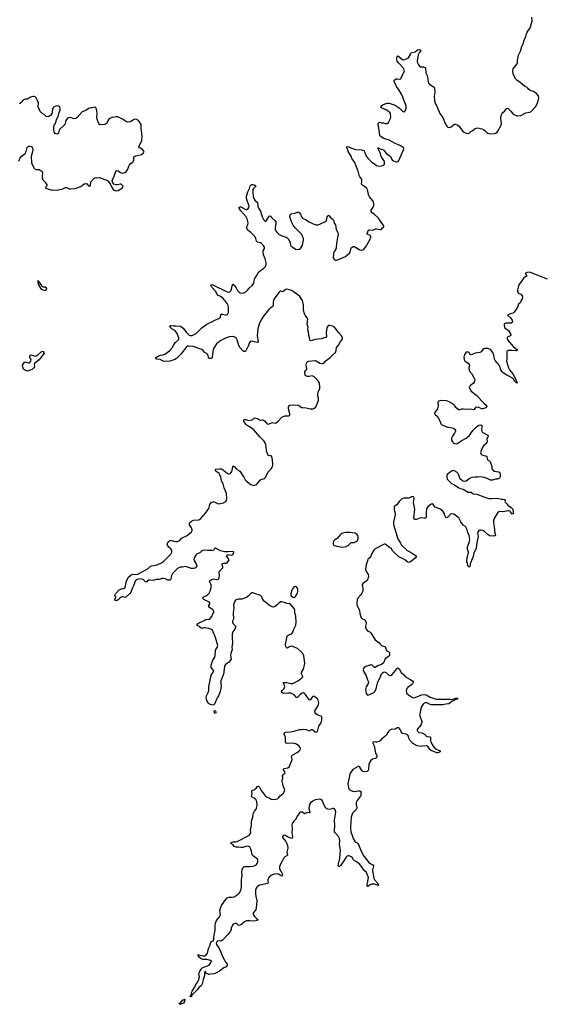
# Model space of a CAD drawing. Header units: inches. Extents: x 1474254 to 1647085, y 640389 to 772279.
# Tile 72 of 85: x 1580091 to 1590810, y 674268 to 694478. Entities that reach past the tile are written whole.
import ezdxf

# ---------------------------------------------------------------- set-up
doc = ezdxf.new("R2010")
doc.units = ezdxf.units.IN
doc.header["$MEASUREMENT"] = 0
for name, color, linetype in [('B5687', 7, 'Continuous'), ('B5688', 7, 'Continuous'), ('B5689', 7, 'Continuous'), ('B5698', 7, 'Continuous'), ('B5699', 7, 'Continuous')]:
    doc.layers.add(name, color=color, linetype=linetype)

msp = doc.modelspace()

# ---------------------------------------------------------------- linework, layer by layer
at = {"layer": 'B5687', "color": 6, "elevation": 700}
msp.add_lwpolyline([(1588319, 680000), (1588294, 679966), (1588257, 679930), (1588245, 679910), (1588244, 679890), (1588250, 679871), (1588278, 679850), (1588330, 679841), (1588370, 679826), (1588392, 679812), (1588430, 679778), (1588450, 679768), (1588510, 679760), (1588518, 679750), (1588515, 679690), (1588521, 679650), (1588568, 679568), (1588604, 679524), (1588630, 679502), (1588718, 679470), (1588712, 679450), (1588670, 679430), (1588650, 679432), (1588530, 679480), (1588510, 679490), (1588472, 679552), (1588450, 679574), (1588430, 679576), (1588350, 679563), (1588310, 679562), (1588250, 679572), (1588210, 679589), (1588149, 679630), (1588094, 679690), (1588074, 679730), (1588066, 679770), (1588050, 679790), (1588010, 679812), (1587950, 679826), (1587935, 679835), (1587918, 679858), (1587890, 679922), (1587870, 679940), (1587850, 679946), (1587836, 679944), (1587790, 679914), (1587710, 679907), (1587684, 679896), (1587657, 679870), (1587606, 679794), (1587577, 679763), (1587510, 679712), (1587481, 679679), (1587458, 679662), (1587410, 679647), (1587387, 679647), (1587350, 679655), (1587334, 679646), (1587331, 679630), (1587359, 679570), (1587390, 679430), (1587419, 679370), (1587419, 679350), (1587410, 679330), (1587390, 679316), (1587330, 679297), (1587293, 679270), (1587279, 679250), (1587251, 679190), (1587245, 679095), (1587235, 679070), (1587224, 679056), (1587210, 679046), (1587170, 679039), (1587130, 679048), (1587108, 679068), (1587070, 679133), (1587050, 679150), (1587030, 679152), (1586925, 679090), (1586868, 679010), (1586860, 678990), (1586824, 678790), (1586833, 678713), (1586844, 678690), (1586865, 678670), (1586920, 678640), (1586950, 678639), (1587032, 678652), (1587068, 678648), (1587083, 678643), (1587097, 678630), (1587089, 678611), (1587087, 678550), (1587076, 678530), (1587013, 678450), (1586992, 678410), (1586991, 678371), (1587005, 678310), (1586997, 678270), (1586917, 678190), (1586892, 678108), (1586880, 678010), (1586879, 677890), (1586886, 677810), (1586901, 677750), (1586930, 677670), (1586970, 677602), (1587010, 677585), (1587027, 677570), (1587040, 677550), (1587097, 677410), (1587147, 677307), (1587190, 677262), (1587248, 677188), (1587290, 677153), (1587336, 677130), (1587351, 677111), (1587324, 677030), (1587325, 677015), (1587356, 676856), (1587375, 676815), (1587434, 676750), (1587444, 676730), (1587442, 676722), (1587451, 676709), (1587436, 676716), (1587430, 676713), (1587371, 676731), (1587326, 676734), (1587308, 676732), (1587279, 676721), (1587230, 676688), (1587216, 676696), (1587215, 676730), (1587224, 676756), (1587243, 676870), (1587214, 676954), (1587205, 676970), (1587150, 677024), (1587110, 677090), (1587070, 677135), (1587010, 677185), (1586950, 677218), (1586935, 677235), (1586910, 677279), (1586890, 677296), (1586850, 677313), (1586830, 677317), (1586810, 677308), (1586789, 677290), (1586727, 677190), (1586670, 677117), (1586650, 677097), (1586630, 677095), (1586626, 677110), (1586629, 677149), (1586657, 677263), (1586667, 677353), (1586669, 677430), (1586650, 677550), (1586655, 677625), (1586650, 677672), (1586630, 677710), (1586558, 677790), (1586548, 677810), (1586546, 677830), (1586555, 677945), (1586545, 678050), (1586572, 678210), (1586560, 678260), (1586550, 678279), (1586530, 678289), (1586510, 678286), (1586470, 678270), (1586436, 678264), (1586410, 678270), (1586390, 678281), (1586370, 678298), (1586348, 678330), (1586297, 678450), (1586270, 678474), (1586237, 678477), (1586190, 678471), (1586150, 678463), (1586101, 678439), (1586057, 678403), (1586037, 678370), (1586026, 678334), (1586022, 678290), (1586045, 678210), (1586039, 678201), (1586030, 678196), (1585990, 678205), (1585965, 678195), (1585950, 678182), (1585930, 678178), (1585890, 678211), (1585870, 678214), (1585849, 678211), (1585830, 678196), (1585784, 678130), (1585756, 678070), (1585713, 678030), (1585681, 677979), (1585673, 677950), (1585680, 677870), (1585672, 677792), (1585689, 677710), (1585688, 677690), (1585682, 677678), (1585670, 677670), (1585650, 677675), (1585585, 677705), (1585530, 677738), (1585498, 677730), (1585479, 677710), (1585484, 677690), (1585549, 677609), (1585564, 677584), (1585584, 677530), (1585589, 677470), (1585573, 677390), (1585581, 677330), (1585568, 677312), (1585530, 677294), (1585508, 677272), (1585477, 677203), (1585431, 677130), (1585418, 677090), (1585417, 677070), (1585423, 677050), (1585476, 676950), (1585480, 676920), (1585476, 676904), (1585470, 676901), (1585397, 676937), (1585350, 676947), (1585310, 676936), (1585250, 676911), (1585210, 676876), (1585181, 676830), (1585179, 676810), (1585190, 676770), (1585183, 676750), (1585010, 676710), (1584964, 676676), (1584944, 676650), (1584930, 676610), (1584924, 676530), (1584944, 676450), (1584952, 676392), (1584950, 676310), (1584944, 676256), (1584931, 676210), (1584887, 676150), (1584879, 676130), (1584880, 676110), (1584905, 676070), (1584950, 676027), (1584975, 676010), (1584971, 675990), (1584890, 675976), (1584810, 675983), (1584741, 675979), (1584699, 675961), (1584645, 675915), (1584590, 675885), (1584570, 675889), (1584552, 675912), (1584530, 675925), (1584510, 675927), (1584481, 675919), (1584467, 675910), (1584453, 675890), (1584427, 675833), (1584425, 675810), (1584415, 675770), (1584370, 675710), (1584250, 675587), (1584230, 675572), (1584210, 675566), (1584150, 675569), (1584131, 675550), (1584124, 675524), (1584130, 675493), (1584174, 675430), (1584216, 675336), (1584241, 675261), (1584285, 675190), (1584305, 675145), (1584345, 675090), (1584349, 675070), (1584330, 675039), (1584281, 675019), (1584190, 674950), (1584097, 674903), (1584070, 674894), (1584010, 674883), (1583970, 674882), (1583909, 674909), (1583908, 674930), (1583890, 674942), (1583879, 674910), (1583884, 674884), (1583883, 674850), (1583855, 674770), (1583834, 674686), (1583810, 674650), (1583765, 674610), (1583730, 674567), (1583622, 674458), (1583617, 674430), (1583610, 674423), (1583586, 674430), (1583619, 674481), (1583617, 674510), (1583625, 674535), (1583692, 674630), (1583719, 674701), (1583728, 674710), (1583750, 674754), (1583767, 674773), (1583768, 674790), (1583782, 674830), (1583766, 674890), (1583770, 674910), (1583788, 674950), (1583814, 674990), (1583850, 675022), (1583975, 675070), (1584021, 675130), (1584024, 675150), (1584007, 675167), (1583930, 675185), (1583850, 675190), (1583810, 675204), (1583780, 675230), (1583750, 675267), (1583749, 675290), (1583760, 675280), (1583850, 675261), (1583890, 675266), (1583918, 675282), (1583944, 675316), (1583966, 675410), (1583992, 675470), (1584010, 675534), (1584026, 675554), (1584056, 675570), (1584076, 675590), (1584073, 675650), (1584098, 675790), (1584099, 675890), (1584105, 675930), (1584125, 675990), (1584190, 676063), (1584208, 676110), (1584197, 676190), (1584210, 676243), (1584230, 676298), (1584310, 676415), (1584348, 676450), (1584390, 676467), (1584450, 676468), (1584490, 676477), (1584571, 676530), (1584591, 676550), (1584610, 676578), (1584631, 676630), (1584641, 676690), (1584643, 676823), (1584654, 676914), (1584647, 676990), (1584655, 677030), (1584670, 677070), (1584690, 677090), (1584710, 677098), (1584810, 677095), (1584870, 677102), (1584901, 677110), (1584930, 677124), (1584950, 677139), (1584970, 677170), (1584976, 677190), (1584977, 677230), (1584970, 677250), (1584888, 677308), (1584859, 677339), (1584850, 677370), (1584847, 677410), (1584835, 677450), (1584810, 677494), (1584790, 677510), (1584750, 677511), (1584670, 677488), (1584630, 677484), (1584570, 677493), (1584530, 677494), (1584510, 677498), (1584490, 677510), (1584470, 677541), (1584424, 677570), (1584425, 677590), (1584470, 677604), (1584523, 677603), (1584550, 677609), (1584788, 677730), (1584810, 677753), (1584831, 677790), (1584828, 677850), (1584843, 677937), (1584842, 677990), (1584847, 678030), (1584874, 678110), (1584882, 678178), (1584906, 678234), (1584938, 678270), (1584949, 678291), (1584961, 678350), (1584952, 678430), (1584933, 678470), (1584910, 678494), (1584858, 678518), (1584845, 678530), (1584860, 678590), (1584850, 678650), (1584861, 678659), (1584910, 678675), (1584939, 678701), (1584970, 678737), (1584990, 678743), (1585010, 678726), (1585049, 678650), (1585130, 678539), (1585150, 678524), (1585205, 678505), (1585250, 678480), (1585290, 678472), (1585345, 678475), (1585376, 678484), (1585407, 678510), (1585436, 678544), (1585490, 678586), (1585510, 678611), (1585525, 678650), (1585526, 678670), (1585500, 678730), (1585490, 678795), (1585473, 678850), (1585476, 678870), (1585491, 678910), (1585490, 678930), (1585482, 678950), (1585482, 678970), (1585528, 679010), (1585537, 679030), (1585497, 679090), (1585518, 679110), (1585590, 679124), (1585616, 679144), (1585676, 679270), (1585681, 679290), (1585664, 679350), (1585672, 679370), (1585692, 679388), (1585782, 679438), (1585825, 679470), (1585844, 679490), (1585850, 679510), (1585848, 679530), (1585815, 679570), (1585770, 679604), (1585730, 679622), (1585690, 679631), (1585584, 679624), (1585550, 679630), (1585541, 679661), (1585544, 679750), (1585518, 679810), (1585516, 679830), (1585530, 679845), (1585548, 679852), (1585643, 679863), (1585739, 679881), (1585830, 679910), (1585870, 679909), (1585910, 679914), (1585970, 679905), (1586030, 679882), (1586050, 679889), (1586070, 679905), (1586090, 679910), (1586110, 679898), (1586150, 679860), (1586170, 679853), (1586182, 679858), (1586196, 679870), (1586226, 679974), (1586243, 680000)], dxfattribs=at)
msp.add_lwpolyline([(1583390, 674268), (1583373, 674273), (1583359, 674290), (1583393, 674307), (1583430, 674355), (1583476, 674376), (1583482, 674370), (1583475, 674365), (1583475, 674350), (1583465, 674335), (1583464, 674310), (1583452, 674290)], close=True, dxfattribs=at)
at = {"layer": 'B5688', "color": 6, "elevation": 700}
for points in [[(1586243, 680000), (1586273, 680047), (1586288, 680110), (1586291, 680151), (1586285, 680170), (1586270, 680185), (1586190, 680212), (1586167, 680227), (1586148, 680250), (1586142, 680270), (1586146, 680294), (1586204, 680390), (1586218, 680422), (1586224, 680450), (1586222, 680482), (1586213, 680513), (1586196, 680536), (1586150, 680575), (1586130, 680588), (1586110, 680590), (1586090, 680575), (1586050, 680511), (1586030, 680515), (1585955, 680630), (1585930, 680650), (1585910, 680658), (1585890, 680657), (1585870, 680648), (1585846, 680630), (1585790, 680568), (1585770, 680566), (1585718, 680618), (1585682, 680642), (1585650, 680651), (1585590, 680656), (1585509, 680649), (1585480, 680660), (1585470, 680670), (1585462, 680690), (1585475, 680710), (1585513, 680747), (1585524, 680770), (1585527, 680790), (1585521, 680810), (1585500, 680850), (1585505, 680870), (1585526, 680874), (1585568, 680872), (1585650, 680853), (1585690, 680856), (1585810, 680911), (1585880, 680970), (1585895, 680990), (1585894, 681010), (1585870, 681050), (1585868, 681070), (1585876, 681090), (1585910, 681144), (1585935, 681230), (1585938, 681270), (1585918, 681418), (1585895, 681470), (1585866, 681506), (1585789, 681569), (1585690, 681612), (1585670, 681616), (1585630, 681613), (1585570, 681580), (1585553, 681593), (1585547, 681610), (1585546, 681650), (1585577, 681823), (1585595, 681845), (1585622, 681858), (1585670, 681870), (1585687, 681890), (1585714, 681970), (1585758, 682050), (1585764, 682110), (1585755, 682235), (1585736, 682304), (1585734, 682350), (1585721, 682390), (1585630, 682495), (1585611, 682489), (1585570, 682492), (1585518, 682518), (1585470, 682531), (1585450, 682530), (1585412, 682508), (1585370, 682469), (1585314, 682426), (1585290, 682422), (1585270, 682426), (1585210, 682460), (1585103, 682543), (1585076, 682576), (1585050, 682635), (1585030, 682658), (1584876, 682716), (1584850, 682714), (1584830, 682702), (1584776, 682644), (1584740, 682620), (1584650, 682586), (1584578, 682582), (1584545, 682575), (1584520, 682560), (1584499, 682530), (1584479, 682470), (1584480, 682390), (1584468, 682308), (1584468, 682268), (1584479, 682210), (1584479, 682170), (1584457, 682130), (1584454, 682110), (1584462, 682090), (1584517, 682030), (1584515, 682010), (1584501, 681970), (1584464, 681910), (1584450, 681868), (1584446, 681794), (1584453, 681687), (1584439, 681590), (1584447, 681550), (1584445, 681530), (1584422, 681470), (1584414, 681430), (1584425, 681350), (1584417, 681330), (1584374, 681286), (1584314, 681246), (1584293, 681207), (1584282, 681150), (1584273, 681047), (1584218, 680910), (1584215, 680850), (1584220, 680790), (1584201, 680690), (1584172, 680610), (1584142, 680558), (1584085, 680430), (1584070, 680414), (1584050, 680406), (1583985, 680430), (1583961, 680450), (1583927, 680507), (1583914, 680570), (1583922, 680598), (1583958, 680670), (1583973, 680710), (1583970, 680790), (1583987, 680853), (1584009, 680991), (1584025, 681035), (1584065, 681090), (1584068, 681110), (1584060, 681130), (1584021, 681181), (1584016, 681230), (1584051, 681329), (1584091, 681390), (1584101, 681430), (1584108, 681532), (1584114, 681550), (1584143, 681590), (1584151, 681610), (1584152, 681630), (1584110, 681796), (1584046, 681946), (1584024, 681964), (1583970, 681983), (1583890, 681994), (1583868, 681992), (1583830, 681980), (1583810, 681986), (1583770, 682021), (1583721, 682050), (1583732, 682070), (1583760, 682090), (1583890, 682155), (1583910, 682163), (1583976, 682170), (1584001, 682190), (1584034, 682230), (1584055, 682285), (1584072, 682310), (1584075, 682330), (1584065, 682350), (1584044, 682370), (1583987, 682410), (1583967, 682430), (1583968, 682452), (1583989, 682490), (1583989, 682510), (1583964, 682530), (1583870, 682576), (1583853, 682590), (1583844, 682610), (1583856, 682624), (1583910, 682649), (1583950, 682680), (1583977, 682710), (1584001, 682750), (1584024, 682850), (1584013, 682893), (1583990, 682930), (1583985, 682950), (1583990, 682959), (1584029, 682990), (1584044, 682996), (1584070, 682998), (1584130, 682985), (1584150, 682987), (1584165, 682995), (1584178, 683010), (1584184, 683030), (1584186, 683070), (1584179, 683130), (1584185, 683150), (1584205, 683175), (1584247, 683210), (1584258, 683230), (1584258, 683250), (1584245, 683290), (1584247, 683310), (1584270, 683324), (1584330, 683322), (1584349, 683330), (1584385, 683390), (1584376, 683410), (1584335, 683470), (1584344, 683490), (1584370, 683501), (1584430, 683490), (1584450, 683495), (1584469, 683510), (1584479, 683530), (1584482, 683550), (1584477, 683557), (1584450, 683561), (1584370, 683552), (1584290, 683557), (1584210, 683577), (1584150, 683612), (1584110, 683629), (1584090, 683628), (1584077, 683603), (1584065, 683590), (1584037, 683583), (1583950, 683580), (1583890, 683591), (1583850, 683586), (1583830, 683575), (1583784, 683536), (1583730, 683514), (1583706, 683490), (1583670, 683430), (1583665, 683405), (1583669, 683369), (1583710, 683310), (1583722, 683270), (1583720, 683250), (1583710, 683233), (1583690, 683219), (1583650, 683210), (1583614, 683214), (1583490, 683256), (1583430, 683242), (1583390, 683242), (1583370, 683236), (1583330, 683210), (1583224, 683110), (1583204, 683070), (1583188, 682992), (1583170, 682976), (1583130, 682977), (1583079, 682999), (1583030, 683007), (1583010, 683005), (1582950, 682987), (1582910, 682989), (1582890, 682985), (1582830, 682966), (1582750, 682977), (1582730, 682974), (1582704, 682956), (1582690, 682935), (1582670, 682940), (1582624, 682984), (1582597, 682997), (1582570, 682999), (1582502, 682990), (1582470, 682970), (1582458, 682950), (1582430, 682872), (1582396, 682804), (1582370, 682726), (1582350, 682701), (1582270, 682627), (1582250, 682619), (1582210, 682629), (1582190, 682629), (1582170, 682622), (1582140, 682600), (1582110, 682569), (1582090, 682555), (1582069, 682549), (1582042, 682562), (1582038, 682570), (1582047, 682593), (1582066, 682610), (1582066, 682630), (1582043, 682643), (1582045, 682665), (1582059, 682690), (1582130, 682776), (1582170, 682798), (1582230, 682805), (1582250, 682819), (1582263, 682857), (1582273, 682930), (1582286, 682974), (1582325, 683035), (1582377, 683083), (1582410, 683097), (1582470, 683089), (1582506, 683094), (1582530, 683104), (1582728, 683212), (1582770, 683252), (1582793, 683267), (1582910, 683291), (1583010, 683339), (1583050, 683367), (1583137, 683450), (1583191, 683510), (1583211, 683550), (1583213, 683570), (1583195, 683610), (1583150, 683654), (1583124, 683690), (1583118, 683710), (1583120, 683730), (1583138, 683762), (1583170, 683790), (1583190, 683795), (1583250, 683773), (1583290, 683765), (1583330, 683770), (1583370, 683785), (1583378, 683790), (1583407, 683833), (1583528, 683890), (1583616, 683964), (1583630, 683990), (1583628, 684010), (1583613, 684050), (1583574, 684110), (1583573, 684147), (1583580, 684160), (1583615, 684185), (1583657, 684203), (1583767, 684213), (1583803, 684237), (1583899, 684350), (1583970, 684447), (1583994, 684526), (1584028, 684572), (1584050, 684583), (1584070, 684583), (1584095, 684575), (1584150, 684545), (1584170, 684542), (1584270, 684564), (1584320, 684590), (1584332, 684610), (1584337, 684643), (1584330, 684750), (1584322, 684790), (1584287, 684867), (1584262, 684950), (1584233, 685010), (1584216, 685090), (1584196, 685136), (1584180, 685160), (1584113, 685210), (1584104, 685230), (1584105, 685255), (1584190, 685262), (1584230, 685257), (1584273, 685233), (1584350, 685164), (1584370, 685154), (1584390, 685155), (1584414, 685166), (1584439, 685201), (1584449, 685231), (1584460, 685300), (1584470, 685320), (1584492, 685310), (1584536, 685250), (1584587, 685227), (1584606, 685210), (1584690, 685091), (1584718, 685030), (1584733, 685010), (1584830, 684939), (1584870, 684921), (1584890, 684919), (1584932, 684930), (1584954, 684946), (1585030, 685034), (1585050, 685045), (1585090, 685053), (1585110, 685063), (1585130, 685083), (1585190, 685199), (1585250, 685261), (1585278, 685310), (1585284, 685336), (1585286, 685370), (1585270, 685494), (1585250, 685529), (1585230, 685532), (1585210, 685526), (1585190, 685533), (1585151, 685631), (1585148, 685712), (1585142, 685750), (1585128, 685790), (1585105, 685830), (1585017, 685917), (1584890, 686060), (1584839, 686099), (1584755, 686150), (1584734, 686170), (1584688, 686230), (1584683, 686257), (1584692, 686268), (1584710, 686272), (1584730, 686270), (1584790, 686253), (1584850, 686263), (1584870, 686270), (1584890, 686295), (1584910, 686303), (1584970, 686292), (1585010, 686265), (1585030, 686260), (1585070, 686262), (1585090, 686258), (1585110, 686245), (1585150, 686196), (1585170, 686181), (1585190, 686178), (1585210, 686183), (1585270, 686207), (1585330, 686197), (1585350, 686203), (1585390, 686237), (1585470, 686322), (1585530, 686345), (1585595, 686345), (1585612, 686348), (1585623, 686357), (1585630, 686370), (1585630, 686390), (1585605, 686490), (1585603, 686517), (1585610, 686550), (1585630, 686567), (1585710, 686576), (1585808, 686568), (1585870, 686521), (1585895, 686515), (1585970, 686512), (1586048, 686488), (1586110, 686490), (1586150, 686508), (1586170, 686535), (1586218, 686670), (1586219, 686710), (1586205, 686750), (1586203, 686790), (1586211, 686830), (1586245, 686910), (1586248, 686950), (1586240, 687010), (1586234, 687030), (1586205, 687070), (1586153, 687130), (1586130, 687150), (1586090, 687165), (1586030, 687152), (1585992, 687152), (1585961, 687170), (1585945, 687190), (1585937, 687210), (1585940, 687250), (1585950, 687268), (1585976, 687290), (1585981, 687310), (1585969, 687390), (1585975, 687430), (1585990, 687457), (1586010, 687467), (1586150, 687483), (1586175, 687475), (1586210, 687448), (1586250, 687426), (1586290, 687418), (1586310, 687420), (1586330, 687431), (1586379, 687481), (1586456, 687544), (1586505, 687595), (1586550, 687630), (1586566, 687650), (1586580, 687690), (1586589, 687751), (1586639, 687801), (1586657, 687850), (1586689, 687890), (1586709, 687930), (1586709, 687950), (1586706, 687970), (1586693, 687990), (1586636, 688050), (1586548, 688168), (1586509, 688190), (1586450, 688202), (1586430, 688199), (1586410, 688187), (1586388, 688150), (1586379, 688050), (1586387, 687973), (1586370, 687955), (1586330, 687950), (1586305, 687935), (1586274, 687926), (1586150, 687915), (1586070, 687888), (1586050, 687890), (1586041, 687910), (1586036, 687956), (1586019, 687999), (1586012, 688072), (1586001, 688110), (1586010, 688170), (1585993, 688210), (1585990, 688230), (1585998, 688338), (1585992, 688352), (1585950, 688401), (1585924, 688464), (1585909, 688530), (1585912, 688630), (1585890, 688715), (1585878, 688738), (1585834, 688794), (1585796, 688830), (1585710, 688895), (1585670, 688917), (1585570, 688944), (1585550, 688940), (1585490, 688891), (1585450, 688904), (1585430, 688903), (1585410, 688885), (1585322, 688770), (1585297, 688730), (1585287, 688670), (1585292, 688610), (1585282, 688590), (1585230, 688555), (1585202, 688530), (1585092, 688390), (1585053, 688330), (1585003, 688230), (1584972, 688130), (1584963, 687990), (1584982, 687878), (1584980, 687860), (1584970, 687850), (1584870, 687876), (1584842, 687878), (1584819, 687870), (1584806, 687854), (1584784, 687790), (1584730, 687679), (1584716, 687664), (1584690, 687668), (1584670, 687681), (1584610, 687742), (1584586, 687790), (1584550, 687910), (1584530, 687946), (1584490, 687969), (1584450, 687976), (1584386, 687966), (1584310, 687944), (1584213, 687890), (1584130, 687823), (1584090, 687773), (1584068, 687730), (1584050, 687670), (1584041, 687550), (1584030, 687532), (1584014, 687526), (1583990, 687523), (1583970, 687529), (1583950, 687597), (1583938, 687618), (1583890, 687644), (1583852, 687690), (1583830, 687705), (1583650, 687767), (1583570, 687780), (1583530, 687775), (1583510, 687760), (1583395, 687610), (1583310, 687521), (1583270, 687500), (1583170, 687467), (1583070, 687462), (1583034, 687470), (1582970, 687505), (1582889, 687509), (1582885, 687530), (1582899, 687550), (1582933, 687570), (1582981, 687590), (1583030, 687599), (1583066, 687614), (1583161, 687679), (1583220, 687740), (1583262, 687818), (1583286, 687850), (1583345, 687910), (1583353, 687927), (1583353, 687950), (1583311, 688051), (1583275, 688095), (1583210, 688130), (1583191, 688150), (1583175, 688170), (1583169, 688190), (1583182, 688198), (1583190, 688201), (1583250, 688194), (1583290, 688195), (1583388, 688188), (1583403, 688183), (1583450, 688142), (1583506, 688066), (1583566, 688006), (1583590, 687994), (1583630, 687996), (1583670, 688014), (1583710, 688040), (1583829, 688150), (1583930, 688230), (1583968, 688250), (1584030, 688274), (1584104, 688316), (1584164, 688336), (1584190, 688353), (1584208, 688372), (1584215, 688425), (1584225, 688435), (1584250, 688437), (1584310, 688418), (1584330, 688420), (1584350, 688429), (1584361, 688439), (1584372, 688468), (1584374, 688570), (1584364, 688610), (1584348, 688650), (1584305, 688710), (1584259, 688759), (1584210, 688796), (1584147, 688827), (1584117, 688897), (1584034, 688990), (1584010, 689031), (1584030, 689043), (1584050, 689039), (1584346, 688890), (1584370, 688884), (1584402, 688890), (1584422, 688910), (1584437, 688950), (1584450, 689016), (1584470, 689047), (1584492, 689032), (1584531, 688971), (1584557, 688917), (1584590, 688883), (1584610, 688870), (1584643, 688863), (1584690, 688872), (1584730, 688890), (1584770, 688930), (1584798, 688970), (1584861, 689019), (1584890, 689068), (1584904, 689150), (1584912, 689170), (1584955, 689230), (1584982, 689290), (1585030, 689329), (1585092, 689368), (1585130, 689412), (1585146, 689450), (1585148, 689490), (1585125, 689570), (1585094, 689650), (1585085, 689710), (1585087, 689733), (1585108, 689770), (1585112, 689790), (1585110, 689810), (1585086, 689850), (1585050, 689884), (1585030, 689895), (1584970, 689910), (1584959, 689919), (1584951, 689931), (1584937, 689990), (1584931, 690000)], [(1585574, 690000), (1585591, 689990), (1585610, 689965), (1585631, 689910), (1585650, 689830), (1585690, 689810), (1585750, 689767), (1585770, 689764), (1585813, 689767), (1585830, 689770), (1585850, 689784), (1585893, 689847), (1585914, 689950), (1585910, 689990), (1585906, 690000)], [(1586612, 690000), (1586590, 689890), (1586585, 689790), (1586577, 689770), (1586545, 689730), (1586537, 689710), (1586520, 689610), (1586523, 689590), (1586534, 689570), (1586550, 689554), (1586570, 689544), (1586590, 689542), (1586630, 689556), (1586770, 689618), (1586824, 689656), (1586855, 689685), (1586871, 689709), (1586887, 689793), (1586930, 689824), (1586950, 689824), (1587030, 689772), (1587070, 689756), (1587110, 689750), (1587130, 689754), (1587150, 689771), (1587187, 689813), (1587276, 689970), (1587289, 690000)], [(1590000, 687235), (1589984, 687250), (1589962, 687290), (1589930, 687379), (1589845, 687485), (1589831, 687510), (1589819, 687590), (1589794, 687650), (1589770, 687683), (1589745, 687705), (1589690, 687728), (1589630, 687729), (1589610, 687724), (1589590, 687710), (1589557, 687663), (1589530, 687644), (1589431, 687630), (1589350, 687596), (1589327, 687607), (1589309, 687649), (1589270, 687661), (1589239, 687641), (1589216, 687604), (1589200, 687550), (1589204, 687504), (1589218, 687478), (1589286, 687426), (1589317, 687390), (1589317, 687370), (1589304, 687330), (1589310, 687270), (1589362, 687210), (1589398, 687150), (1589425, 687090), (1589418, 687050), (1589400, 687020), (1589336, 686970), (1589319, 686950), (1589311, 686930), (1589316, 686910), (1589351, 686850), (1589470, 686766), (1589568, 686648), (1589613, 686610), (1589650, 686570), (1589665, 686550), (1589670, 686530), (1589652, 686508), (1589590, 686488), (1589570, 686490), (1589510, 686519), (1589470, 686528), (1589443, 686517), (1589410, 686479), (1589390, 686472), (1589330, 686484), (1589270, 686476), (1589190, 686487), (1589150, 686483), (1589110, 686469), (1589090, 686470), (1589037, 686517), (1589017, 686550), (1588998, 686570), (1588915, 686630), (1588850, 686656), (1588730, 686659), (1588690, 686650), (1588668, 686630), (1588674, 686550), (1588660, 686490), (1588650, 686469), (1588601, 686410), (1588601, 686390), (1588616, 686370), (1588659, 686330), (1588712, 686230), (1588730, 686185), (1588750, 686160), (1588870, 686115), (1588970, 686100), (1588996, 686090), (1589019, 686070), (1589030, 686050), (1589028, 686030), (1589008, 685990), (1588965, 685930), (1588948, 685888), (1588950, 685850), (1588968, 685810), (1588991, 685790), (1589010, 685781), (1589050, 685774), (1589070, 685780), (1589147, 685833), (1589250, 685890), (1589310, 685937), (1589391, 686050), (1589450, 686114), (1589510, 686155), (1589550, 686161), (1589571, 686151), (1589573, 686130), (1589562, 686070), (1589570, 686031), (1589578, 686018), (1589590, 686005), (1589680, 685960), (1589691, 685950), (1589699, 685930), (1589674, 685870), (1589676, 685830), (1589670, 685799), (1589650, 685770), (1589604, 685730), (1589575, 685690), (1589546, 685610), (1589542, 685590), (1589548, 685570), (1589570, 685548), (1589610, 685530), (1589650, 685525), (1589670, 685510), (1589676, 685470), (1589686, 685446), (1589733, 685413), (1589750, 685390), (1589760, 685350), (1589776, 685310), (1589774, 685270), (1589780, 685250), (1589795, 685230), (1589830, 685210), (1589910, 685200), (1589930, 685190), (1589941, 685170), (1589945, 685150), (1589944, 685096), (1589931, 685070), (1589919, 685061), (1589892, 685050), (1589850, 685044), (1589790, 685023), (1589750, 685026), (1589681, 685061), (1589623, 685083), (1589530, 685097), (1589490, 685090), (1589429, 685091), (1589362, 685078), (1589330, 685066), (1589250, 685009), (1589210, 685001), (1589170, 685013), (1589140, 685040), (1589120, 685070), (1589099, 685130), (1589075, 685170), (1589055, 685190), (1589010, 685218), (1588990, 685223), (1588970, 685220), (1588945, 685210), (1588910, 685186), (1588868, 685152), (1588854, 685130), (1588849, 685110), (1588850, 685090), (1588860, 685050), (1588870, 685030), (1588950, 684957), (1589008, 684928), (1589095, 684870), (1589130, 684855), (1589190, 684842), (1589290, 684782), (1589350, 684778), (1589390, 684745), (1589470, 684738), (1589610, 684683), (1589712, 684652), (1589770, 684647), (1589890, 684659), (1589970, 684635), (1590000, 684634)], [(1590000, 684378), (1589930, 684382), (1589910, 684373), (1589899, 684361), (1589830, 684250), (1589810, 684190), (1589808, 684150), (1589825, 684070), (1589837, 683937), (1589847, 683890), (1589838, 683882), (1589802, 683878), (1589730, 683887), (1589690, 683910), (1589622, 683970), (1589590, 683992), (1589550, 684000), (1589530, 683999), (1589507, 683990), (1589492, 683970), (1589484, 683950), (1589492, 683870), (1589465, 683750), (1589455, 683630), (1589448, 683610), (1589403, 683537), (1589390, 683457), (1589334, 683330), (1589325, 683255), (1589310, 683243), (1589285, 683270), (1589278, 683330), (1589265, 683350), (1589260, 683370), (1589270, 683430), (1589292, 683510), (1589293, 683550), (1589275, 683610), (1589274, 683650), (1589286, 683694), (1589316, 683764), (1589323, 683810), (1589319, 683850), (1589308, 683890), (1589281, 683950), (1589270, 684010), (1589251, 684051), (1589233, 684073), (1589190, 684103), (1589170, 684126), (1589139, 684170), (1589097, 684250), (1589079, 684270), (1588992, 684330), (1588950, 684336), (1588930, 684328), (1588870, 684266), (1588850, 684255), (1588830, 684257), (1588810, 684298), (1588794, 684350), (1588769, 684390), (1588710, 684438), (1588690, 684448), (1588630, 684465), (1588615, 684475), (1588598, 684490), (1588570, 684530), (1588550, 684542), (1588530, 684533), (1588470, 684483), (1588443, 684450), (1588433, 684430), (1588425, 684370), (1588430, 684270), (1588419, 684250), (1588410, 684244), (1588390, 684243), (1588330, 684250), (1588297, 684243), (1588230, 684221), (1588190, 684221), (1588179, 684230), (1588172, 684250), (1588194, 684430), (1588167, 684570), (1588181, 684650), (1588175, 684675), (1588170, 684682), (1588150, 684689), (1588130, 684684), (1588108, 684668), (1588070, 684654), (1587970, 684657), (1587930, 684644), (1587871, 684589), (1587823, 684517), (1587773, 684487), (1587772, 684430), (1587778, 684390), (1587791, 684351), (1587791, 684331), (1587778, 684250), (1587758, 684162), (1587756, 684130), (1587762, 684090), (1587785, 684030), (1587797, 683977), (1587850, 683820), (1587904, 683730), (1587923, 683690), (1588030, 683590), (1588139, 683530), (1588201, 683490), (1588223, 683470), (1588226, 683450), (1588211, 683429), (1588170, 683401), (1588136, 683370), (1588105, 683350), (1588070, 683336), (1588050, 683341), (1587989, 683389), (1587940, 683420), (1587870, 683453), (1587747, 683570), (1587714, 683614), (1587657, 683657), (1587610, 683702), (1587590, 683715), (1587570, 683715), (1587550, 683706), (1587383, 683617), (1587352, 683588), (1587310, 683510), (1587288, 683450), (1587270, 683430), (1587234, 683406), (1587228, 683392), (1587198, 683290), (1587186, 683194), (1587204, 683144), (1587240, 683090), (1587245, 683050), (1587240, 683030), (1587230, 682999), (1587212, 682968), (1587191, 682949), (1587133, 682910), (1587119, 682890), (1587113, 682870), (1587130, 682810), (1587130, 682749), (1587110, 682704), (1587087, 682670), (1587030, 682613), (1587016, 682584), (1587009, 682489), (1587012, 682450), (1587018, 682430), (1587055, 682370), (1587063, 682350), (1587068, 682290), (1587098, 682198), (1587110, 682184), (1587170, 682159), (1587194, 682110), (1587198, 682082), (1587186, 682030), (1587185, 682010), (1587196, 681970), (1587230, 681927), (1587270, 681913), (1587290, 681892), (1587367, 681770), (1587385, 681750), (1587455, 681695), (1587490, 681652), (1587510, 681635), (1587574, 681614), (1587587, 681607), (1587604, 681550), (1587613, 681533), (1587630, 681518), (1587663, 681503), (1587673, 681490), (1587673, 681427), (1587657, 681410), (1587590, 681361), (1587550, 681277), (1587510, 681241), (1587430, 681214), (1587390, 681178), (1587370, 681184), (1587319, 681230), (1587310, 681235), (1587290, 681234), (1587190, 681199), (1587159, 681181), (1587140, 681160), (1587136, 681130), (1587146, 681090), (1587198, 681010), (1587225, 680925), (1587242, 680890), (1587236, 680850), (1587195, 680785), (1587182, 680730), (1587187, 680690), (1587200, 680650), (1587220, 680620), (1587230, 680614), (1587250, 680617), (1587352, 680668), (1587377, 680690), (1587390, 680711), (1587410, 680771), (1587437, 680890), (1587469, 680950), (1587510, 681050), (1587529, 681070), (1587550, 681084), (1587570, 681090), (1587590, 681088), (1587613, 681073), (1587663, 681023), (1587690, 681014), (1587710, 681021), (1587730, 681038), (1587830, 681159), (1587850, 681173), (1587870, 681163), (1587875, 681155), (1587916, 681076), (1587969, 681029), (1588004, 680990), (1588115, 680930), (1588147, 680907), (1588158, 680890), (1588159, 680870), (1588150, 680848), (1588130, 680825), (1588053, 680770), (1588033, 680750), (1588018, 680710), (1588023, 680670), (1588033, 680650), (1588063, 680623), (1588150, 680565), (1588170, 680560), (1588204, 680564), (1588330, 680620), (1588390, 680627), (1588430, 680622), (1588510, 680572), (1588630, 680534), (1588710, 680534), (1588770, 680528), (1588913, 680533), (1588950, 680527), (1589003, 680537), (1589050, 680556), (1589065, 680550), (1589074, 680530), (1589024, 680516), (1588955, 680485), (1588890, 680437), (1588830, 680430), (1588770, 680415), (1588530, 680413), (1588510, 680419), (1588450, 680453), (1588430, 680458), (1588410, 680457), (1588390, 680447), (1588369, 680430), (1588337, 680390), (1588328, 680370), (1588295, 680230), (1588294, 680210), (1588305, 680165), (1588339, 680070), (1588338, 680050), (1588319, 680001), (1588319, 680000)]]:
    msp.add_lwpolyline(points, dxfattribs=at)
at = {"layer": 'B5688', "color": 6}
for points, elevation in [([(1580470, 689127), (1580464, 689110), (1580468, 689050), (1580517, 688970), (1580534, 688950), (1580565, 688930), (1580590, 688926), (1580630, 688927), (1580637, 688930), (1580651, 688950), (1580638, 688970), (1580610, 688987), (1580570, 688991), (1580550, 689004), (1580526, 689050), (1580510, 689073), (1580481, 689101)], 800), ([(1580247, 687267), (1580191, 687291), (1580170, 687308), (1580147, 687370), (1580150, 687390), (1580159, 687410), (1580190, 687445), (1580210, 687453), (1580270, 687433), (1580290, 687436), (1580308, 687450), (1580320, 687470), (1580323, 687490), (1580296, 687550), (1580299, 687570), (1580313, 687590), (1580330, 687596), (1580350, 687594), (1580390, 687575), (1580410, 687572), (1580430, 687578), (1580461, 687599), (1580530, 687660), (1580550, 687672), (1580570, 687666), (1580588, 687650), (1580593, 687630), (1580563, 687597), (1580533, 687550), (1580490, 687497), (1580398, 687422), (1580390, 687410), (1580393, 687350), (1580383, 687330), (1580350, 687299), (1580296, 687284), (1580270, 687268)], 700), ([(1586854, 683954), (1586770, 683952), (1586710, 683940), (1586690, 683931), (1586670, 683913), (1586610, 683836), (1586550, 683795), (1586530, 683772), (1586520, 683750), (1586517, 683730), (1586523, 683710), (1586530, 683702), (1586550, 683688), (1586597, 683670), (1586710, 683654), (1586790, 683666), (1586830, 683685), (1586890, 683744), (1586910, 683750), (1586950, 683750), (1586965, 683755), (1586992, 683768), (1587022, 683790), (1587036, 683830), (1587036, 683856), (1587028, 683888), (1587013, 683910), (1586970, 683935), (1586908, 683948)], 700), ([(1585750, 682842), (1585730, 682838), (1585710, 682826), (1585683, 682797), (1585670, 682770), (1585649, 682690), (1585652, 682670), (1585662, 682650), (1585684, 682630), (1585710, 682618), (1585730, 682624), (1585750, 682641), (1585783, 682690), (1585791, 682710), (1585796, 682750), (1585796, 682790), (1585791, 682811), (1585770, 682835)], 700), ([(1584110, 680237), (1584090, 680243), (1584087, 680250), (1584083, 680290), (1584090, 680301), (1584110, 680287), (1584116, 680270), (1584116, 680250)], 700)]:
    msp.add_lwpolyline(points, close=True, dxfattribs=dict(at, elevation=elevation))
at = {"layer": 'B5689', "color": 6}
for points, elevation in [([(1587289, 690000), (1587292, 690008), (1587292, 690030), (1587279, 690050), (1587270, 690057), (1587224, 690070), (1587219, 690090), (1587243, 690157), (1587256, 690164), (1587330, 690160), (1587350, 690164), (1587390, 690186), (1587410, 690188), (1587482, 690170), (1587506, 690170), (1587518, 690182), (1587530, 690205), (1587557, 690223), (1587559, 690230), (1587550, 690257), (1587466, 690386), (1587445, 690410), (1587364, 690484), (1587325, 690510), (1587302, 690542), (1587299, 690550), (1587301, 690570), (1587311, 690590), (1587343, 690630), (1587355, 690665), (1587356, 690704), (1587350, 690730), (1587340, 690750), (1587264, 690844), (1587250, 690870), (1587238, 690910), (1587228, 690970), (1587210, 691010), (1587159, 691059), (1587105, 691090), (1587102, 691110), (1587108, 691152), (1587105, 691190), (1587099, 691210), (1587070, 691254), (1587053, 691290), (1587033, 691370), (1586989, 691469), (1586965, 691545), (1586903, 691630), (1586881, 691690), (1586837, 691757), (1586823, 691810), (1586804, 691850), (1586802, 691870), (1586810, 691876), (1586832, 691870), (1586890, 691850), (1586970, 691815), (1587110, 691806), (1587150, 691794), (1587173, 691753), (1587198, 691678), (1587230, 691636), (1587315, 691555), (1587370, 691522), (1587410, 691483), (1587470, 691474), (1587534, 691486), (1587562, 691498), (1587571, 691509), (1587576, 691530), (1587570, 691564), (1587559, 691590), (1587505, 691670), (1587484, 691744), (1587442, 691830), (1587446, 691850), (1587449, 691851), (1587460, 691840), (1587485, 691825), (1587550, 691808), (1587560, 691800), (1587593, 691750), (1587610, 691733), (1587660, 691700), (1587693, 691673), (1587722, 691610), (1587739, 691590), (1587810, 691562), (1587830, 691561), (1587852, 691568), (1587870, 691591), (1587964, 691810), (1587970, 691830), (1587961, 691850), (1587901, 691890), (1587862, 691910), (1587795, 691935), (1587670, 692007), (1587558, 692038), (1587483, 692090), (1587475, 692110), (1587467, 692210), (1587440, 692330), (1587443, 692350), (1587450, 692363), (1587470, 692372), (1587510, 692364), (1587550, 692363), (1587590, 692345), (1587610, 692344), (1587630, 692350), (1587653, 692367), (1587661, 692379), (1587694, 692450), (1587700, 692490), (1587699, 692530), (1587693, 692550), (1587680, 692570), (1587661, 692590), (1587618, 692618), (1587510, 692670), (1587498, 692690), (1587509, 692710), (1587541, 692730), (1587589, 692751), (1587630, 692763), (1587670, 692766), (1587690, 692761), (1587770, 692729), (1587830, 692696), (1587881, 692661), (1587950, 692594), (1587970, 692587), (1587990, 692599), (1588017, 692650), (1588020, 692670), (1588015, 692710), (1587967, 692827), (1587950, 692890), (1587925, 692950), (1587873, 693033), (1587816, 693110), (1587772, 693210), (1587772, 693230), (1587779, 693241), (1587810, 693261), (1587830, 693266), (1587890, 693256), (1587910, 693264), (1587933, 693330), (1587975, 693405), (1587981, 693430), (1587978, 693450), (1587959, 693490), (1587859, 693590), (1587831, 693630), (1587826, 693670), (1587828, 693712), (1587843, 693737), (1587850, 693739), (1587944, 693664), (1587970, 693657), (1587990, 693660), (1588055, 693685), (1588067, 693693), (1588110, 693777), (1588130, 693802), (1588199, 693821), (1588250, 693859), (1588290, 693863), (1588310, 693856), (1588316, 693850), (1588312, 693830), (1588284, 693796), (1588265, 693755), (1588245, 693630), (1588250, 693590), (1588269, 693550), (1588290, 693523), (1588310, 693513), (1588370, 693511), (1588413, 693490), (1588424, 693390), (1588448, 693330), (1588468, 693212), (1588482, 693170), (1588496, 693156), (1588569, 693109), (1588587, 693090), (1588597, 693070), (1588603, 692990), (1588589, 692910), (1588602, 692810), (1588614, 692770), (1588663, 692670), (1588705, 692550), (1588770, 692470), (1588815, 692350), (1588850, 692291), (1588870, 692273), (1588890, 692268), (1588930, 692273), (1588950, 692283), (1589010, 692333), (1589030, 692333), (1589062, 692322), (1589099, 692299), (1589156, 692210), (1589190, 692177), (1589250, 692151), (1589290, 692143), (1589308, 692150), (1589349, 692190), (1589370, 692199), (1589430, 692244), (1589450, 692253), (1589490, 692256), (1589570, 692237), (1589604, 692224), (1589630, 692207), (1589670, 692163), (1589690, 692150), (1589750, 692137), (1589830, 692142), (1589859, 692150), (1589886, 692170), (1589912, 692210), (1589936, 692264), (1589966, 692314), (1589972, 692350), (1589958, 692450), (1589968, 692512), (1589984, 692556), (1590000, 692571)], 700), ([(1580070, 691574), (1580094, 691626), (1580124, 691670), (1580200, 691730), (1580226, 691774), (1580246, 691854), (1580270, 691879), (1580290, 691884), (1580330, 691876), (1580350, 691857), (1580362, 691830), (1580362, 691790), (1580328, 691670), (1580330, 691550), (1580336, 691530), (1580390, 691428), (1580406, 691410), (1580430, 691404), (1580490, 691401), (1580550, 691362), (1580559, 691330), (1580550, 691270), (1580554, 691230), (1580565, 691190), (1580610, 691142), (1580645, 691090), (1580648, 691070), (1580627, 691050), (1580621, 691030), (1580630, 691023), (1580728, 690988), (1580770, 690981), (1580810, 690988), (1580870, 690981), (1580890, 690983), (1580974, 691006), (1581030, 691037), (1581050, 691037), (1581108, 691008), (1581130, 691004), (1581230, 691015), (1581344, 691056), (1581410, 691107), (1581450, 691117), (1581470, 691110), (1581505, 691065), (1581530, 691062), (1581543, 691070), (1581544, 691076), (1581548, 691152), (1581610, 691215), (1581630, 691231), (1581650, 691236), (1581671, 691231), (1581730, 691241), (1581890, 691176), (1581947, 691107), (1581975, 691050), (1582010, 690996), (1582030, 690980), (1582070, 690966), (1582110, 690975), (1582201, 691030), (1582216, 691050), (1582209, 691070), (1582189, 691090), (1582170, 691099), (1582150, 691101), (1582094, 691086), (1582070, 691086), (1582024, 691104), (1581999, 691130), (1581991, 691170), (1581995, 691190), (1582032, 691268), (1582048, 691330), (1582070, 691373), (1582090, 691385), (1582110, 691377), (1582161, 691341), (1582190, 691330), (1582230, 691334), (1582267, 691350), (1582290, 691373), (1582311, 691409), (1582328, 691472), (1582341, 691499), (1582360, 691520), (1582410, 691556), (1582421, 691570), (1582430, 691590), (1582435, 691650), (1582445, 691670), (1582475, 691685), (1582590, 691711), (1582630, 691745), (1582642, 691770), (1582600, 691820), (1582570, 691844), (1582549, 691849), (1582535, 691870), (1582539, 691890), (1582593, 691990), (1582598, 692010), (1582601, 692070), (1582588, 692210), (1582579, 692250), (1582580, 692330), (1582558, 692370), (1582530, 692407), (1582490, 692429), (1582450, 692439), (1582410, 692419), (1582385, 692395), (1582360, 692380), (1582310, 692373), (1582270, 692388), (1582210, 692432), (1582147, 692467), (1582103, 692483), (1582070, 692487), (1581990, 692472), (1581932, 692448), (1581914, 692426), (1581871, 692350), (1581848, 692332), (1581830, 692326), (1581750, 692320), (1581730, 692328), (1581711, 692350), (1581679, 692430), (1581673, 692486), (1581677, 692550), (1581675, 692610), (1581664, 692644), (1581650, 692669), (1581630, 692681), (1581574, 692670), (1581550, 692670), (1581505, 692655), (1581458, 692622), (1581370, 692585), (1581272, 692470), (1581239, 692450), (1581210, 692444), (1581130, 692468), (1581094, 692466), (1581070, 692455), (1581038, 692410), (1581015, 692325), (1580986, 692290), (1580911, 692230), (1580903, 692217), (1580893, 692167), (1580877, 692143), (1580850, 692129), (1580832, 692132), (1580810, 692144), (1580795, 692174), (1580788, 692230), (1580792, 692288), (1580796, 692310), (1580819, 692341), (1580833, 692367), (1580845, 692430), (1580882, 692490), (1580893, 692550), (1580921, 692630), (1580923, 692650), (1580916, 692690), (1580890, 692705), (1580870, 692710), (1580830, 692705), (1580799, 692690), (1580778, 692670), (1580766, 692650), (1580760, 692590), (1580750, 692550), (1580730, 692517), (1580690, 692489), (1580670, 692483), (1580632, 692492), (1580592, 692532), (1580542, 692562), (1580514, 692594), (1580470, 692690), (1580475, 692770), (1580450, 692835), (1580430, 692874), (1580410, 692894), (1580390, 692904), (1580370, 692904), (1580313, 692887), (1580250, 692844), (1580210, 692845), (1580190, 692841), (1580150, 692813), (1580132, 692788), (1580090, 692754)], 800), ([(1584931, 690000), (1584912, 690030), (1584830, 690109), (1584777, 690150), (1584766, 690166), (1584751, 690209), (1584752, 690228), (1584771, 690269), (1584778, 690310), (1584759, 690390), (1584737, 690430), (1584630, 690554), (1584592, 690610), (1584595, 690630), (1584610, 690637), (1584630, 690635), (1584730, 690585), (1584750, 690580), (1584770, 690590), (1584790, 690621), (1584796, 690650), (1584794, 690670), (1584754, 690770), (1584746, 690810), (1584745, 690850), (1584770, 690947), (1584801, 691010), (1584819, 691070), (1584836, 691090), (1584850, 691096), (1584876, 691096), (1584899, 691090), (1584931, 691070), (1584919, 691050), (1584884, 691016), (1584874, 690990), (1584870, 690930), (1584882, 690850), (1584895, 690810), (1584914, 690774), (1584967, 690727), (1584975, 690650), (1584987, 690610), (1585028, 690548), (1585065, 690430), (1585090, 690376), (1585110, 690354), (1585130, 690345), (1585150, 690354), (1585210, 690448), (1585230, 690454), (1585262, 690410), (1585332, 690352), (1585345, 690330), (1585347, 690290), (1585333, 690210), (1585332, 690170), (1585340, 690150), (1585369, 690110), (1585415, 690070), (1585490, 690032), (1585553, 690013), (1585574, 690000)], 700), ([(1585906, 690000), (1585880, 690070), (1585821, 690121), (1585798, 690150), (1585743, 690203), (1585699, 690259), (1585664, 690330), (1585633, 690430), (1585631, 690450), (1585637, 690470), (1585661, 690490), (1585735, 690505), (1585790, 690524), (1585810, 690526), (1585830, 690516), (1585849, 690489), (1585869, 690429), (1585890, 690403), (1585950, 690377), (1586025, 690330), (1586110, 690287), (1586170, 690267), (1586210, 690269), (1586250, 690282), (1586377, 690343), (1586384, 690356), (1586394, 690426), (1586410, 690462), (1586430, 690462), (1586473, 690413), (1586519, 690379), (1586532, 690352), (1586544, 690304), (1586570, 690265), (1586584, 690170), (1586613, 690110), (1586626, 690070), (1586612, 690000)], 700)]:
    msp.add_lwpolyline(points, dxfattribs=dict(at, elevation=elevation))
at = {"layer": 'B5698', "color": 6, "elevation": 700}
for points in [[(1590915, 689150), (1590570, 689290), (1590550, 689294), (1590502, 689290), (1590456, 689270), (1590470, 689246), (1590492, 689230), (1590478, 689210), (1590427, 689170), (1590402, 689138), (1590372, 689088), (1590338, 689050), (1590312, 688988), (1590300, 688930), (1590303, 688890), (1590313, 688873), (1590330, 688860), (1590370, 688842), (1590397, 688810), (1590404, 688776), (1590399, 688750), (1590379, 688721), (1590365, 688675), (1590322, 688638), (1590303, 688577), (1590230, 688472), (1590210, 688457), (1590160, 688440), (1590098, 688410), (1590157, 688357), (1590192, 688312), (1590200, 688290), (1590198, 688270), (1590169, 688251), (1590070, 688250), (1590050, 688243), (1590030, 688230), (1590025, 688210), (1590032, 688170), (1590041, 688150), (1590115, 688095), (1590157, 688030), (1590164, 688010), (1590156, 687990), (1590105, 687970), (1590098, 687962), (1590092, 687950), (1590092, 687930), (1590098, 687910), (1590210, 687773), (1590285, 687710), (1590298, 687690), (1590295, 687685), (1590278, 687682), (1590190, 687688), (1590114, 687686), (1590090, 687679), (1590085, 687670), (1590085, 687530), (1590075, 687470), (1590115, 687330), (1590139, 687290), (1590203, 687210), (1590242, 687150), (1590297, 687023), (1590290, 687018), (1590284, 687024), (1590266, 687030), (1590247, 687050), (1590219, 687099), (1590199, 687119), (1590150, 687149), (1590080, 687180), (1590007, 687227), (1590000, 687235)], [(1590000, 684634), (1590032, 684632), (1590046, 684610), (1590043, 684590), (1590050, 684574), (1590083, 684543), (1590103, 684510), (1590170, 684465), (1590203, 684430), (1590214, 684370), (1590210, 684338), (1590190, 684325), (1590170, 684353), (1590159, 684379), (1590150, 684390), (1590130, 684399), (1590110, 684399), (1590010, 684377), (1590000, 684378)]]:
    msp.add_lwpolyline(points, dxfattribs=at)
at = {"layer": 'B5699', "color": 6, "elevation": 700}
msp.add_lwpolyline([(1590000, 692571), (1590042, 692610), (1590070, 692651), (1590090, 692659), (1590110, 692653), (1590162, 692602), (1590210, 692542), (1590287, 692507), (1590310, 692503), (1590370, 692514), (1590470, 692564), (1590550, 692578), (1590575, 692590), (1590670, 692691), (1590707, 692750), (1590728, 692810), (1590738, 692870), (1590734, 692914), (1590690, 692963), (1590653, 692993), (1590627, 693007), (1590563, 693023), (1590530, 693049), (1590515, 693070), (1590493, 693090), (1590450, 693110), (1590358, 693190), (1590290, 693234), (1590270, 693258), (1590226, 693330), (1590210, 693370), (1590202, 693430), (1590212, 693470), (1590291, 693569), (1590300, 693590), (1590300, 693650), (1590321, 693750), (1590361, 693830), (1590389, 693930), (1590419, 693981), (1590439, 694061), (1590472, 694130), (1590486, 694190), (1590498, 694222), (1590558, 694310), (1590590, 694398), (1590601, 694450), (1590598, 694530)], dxfattribs=at)

doc.saveas('drawing.dxf')
